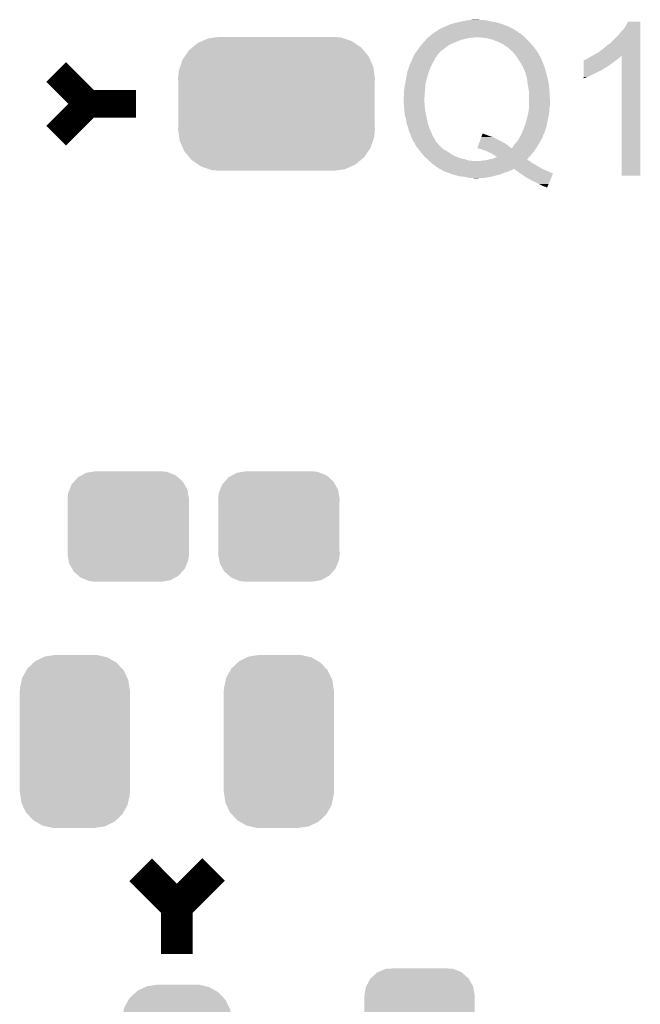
# Model space of a CAD drawing. Extents: x -4 to 126, y -8 to 66.
# Tile 78 of 256: x 20.08 to 24.04, y 52.56 to 58.83. Entities that reach past the tile are written whole.
import ezdxf

# ---------------------------------------------------------------- set-up
doc = ezdxf.new("R2010")
doc.units = 0
doc.layers.get('0').update_dxf_attribs({"linetype": 'CONTINUOUS'})
doc.layers.add('CLICKER_2_FOR_TMPM4L4A_V104_GTO', color=11, linetype='CONTINUOUS')
doc.layers.add('CLICKER_2_FOR_TMPM4L4A_V104_GTS', color=8, linetype='CONTINUOUS')

# ---------------------------------------------------------------- blocks, each defined once
blk = doc.blocks.new('CUSTOM_189')
for points in [[(-0.320744, 0.31339), (-0.298526, 0.325596), (0.317222, 0.31339), (0.30335, 0.325596)], [(-0.298526, 0.325596), (-0.268438, 0.342124), (0.30335, 0.325596), (0.2622, 0.342124)], [(-0.268438, 0.342124), (-0.233628, 0.347838), (0.2622, 0.342124), (0.247972, 0.347838)], [(-0.233628, 0.347838), (-0.20955, 0.35179), (0.247972, 0.347838), (0.20955, 0.35179)], [(-0.37475, 0.234078), (-0.360486, 0.26887), (0.377262, 0.234078), (0.357822, 0.26887)], [(-0.360486, 0.26887), (-0.34504, 0.286174), (0.357822, 0.26887), (0.348152, 0.286174)], [(-0.34504, 0.286174), (-0.320744, 0.31339), (0.348152, 0.286174), (0.317222, 0.31339)], [(-0.38735, 0.17526), (-0.383124, 0.213652), (0.38735, 0.17526), (0.380766, 0.213652)], [(-0.383124, 0.213652), (-0.37475, 0.234078), (0.380766, 0.213652), (0.377262, 0.234078)], [(-0.38608, 0.154124), (-0.38735, 0.17526), (0.38608, 0.154124), (0.38735, 0.17526)], [(-0.38608, -0.154124), (-0.38608, 0.154124), (0.38608, -0.154124), (0.38608, 0.154124)], [(-0.38735, -0.17526), (-0.38608, -0.154124), (0.38735, -0.17526), (0.38608, -0.154124)], [(-0.380764, -0.213652), (-0.38735, -0.17526), (0.383124, -0.213652), (0.38735, -0.17526)], [(-0.377262, -0.234078), (-0.380764, -0.213652), (0.374748, -0.234078), (0.383124, -0.213652)], [(-0.35782, -0.26887), (-0.377262, -0.234078), (0.360486, -0.26887), (0.374748, -0.234078)], [(-0.348152, -0.286174), (-0.35782, -0.26887), (0.345038, -0.286174), (0.360486, -0.26887)], [(-0.31722, -0.31339), (-0.348152, -0.286174), (0.320744, -0.31339), (0.345038, -0.286174)], [(-0.30335, -0.325596), (-0.31722, -0.31339), (0.298524, -0.325596), (0.320744, -0.31339)], [(-0.262198, -0.342124), (-0.30335, -0.325596), (0.268438, -0.342124), (0.298524, -0.325596)], [(-0.247972, -0.347838), (-0.262198, -0.342124), (0.233626, -0.347838), (0.268438, -0.342124)], [(-0.20955, -0.35179), (-0.247972, -0.347838), (0.20955, -0.35179), (0.233626, -0.347838)]]:
    blk.add_solid(points)
blk = doc.blocks.new('CUSTOM_193')
for points in [[(-0.267216, 0.361152), (-0.213724, 0.383108), (0.26779, 0.361152), (0.21312, 0.383108)], [(-0.213724, 0.383108), (-0.20803, 0.383392), (0.21312, 0.383108), (0.212412, 0.383392)], [(-0.20803, 0.383392), (-0.154122, 0.38608), (0.212412, 0.383392), (0.154132, 0.38608)], [(-0.341452, 0.269636), (-0.313432, 0.320688), (0.341702, 0.269636), (0.313176, 0.320688)], [(-0.313432, 0.320688), (-0.312264, 0.321732), (0.313176, 0.320688), (0.312592, 0.321732)], [(-0.312264, 0.321732), (-0.26893, 0.360448), (0.312592, 0.321732), (0.268592, 0.360448)], [(-0.26893, 0.360448), (-0.267216, 0.361152), (0.268592, 0.360448), (0.26779, 0.361152)], [(-0.35179, 0.21082), (-0.342144, 0.268372), (0.35179, 0.21082), (0.34192, 0.268372)], [(-0.342144, 0.268372), (-0.341452, 0.269636), (0.34192, 0.268372), (0.341702, 0.269636)], [(-0.35179, 0.20955), (-0.35179, 0.21082), (0.35179, 0.20955), (0.35179, 0.21082)], [(-0.35179, -0.20955), (-0.35179, 0.20955), (0.35179, -0.20955), (0.35179, 0.20955)], [(-0.35179, -0.21082), (-0.35179, -0.20955), (0.35179, -0.21082), (0.35179, -0.20955)], [(-0.34192, -0.268358), (-0.35179, -0.21082), (0.342148, -0.268358), (0.35179, -0.21082)], [(-0.341702, -0.269636), (-0.34192, -0.268358), (0.341446, -0.269636), (0.342148, -0.268358)], [(-0.313184, -0.320676), (-0.341702, -0.269636), (0.31344, -0.320676), (0.341446, -0.269636)], [(-0.312594, -0.321732), (-0.313184, -0.320676), (0.312258, -0.321732), (0.31344, -0.320676)], [(-0.268602, -0.36044), (-0.312594, -0.321732), (0.26894, -0.36044), (0.312258, -0.321732)], [(-0.267792, -0.361154), (-0.268602, -0.36044), (0.2672, -0.361154), (0.26894, -0.36044)], [(-0.213136, -0.383104), (-0.267792, -0.361154), (0.213734, -0.383104), (0.2672, -0.361154)], [(-0.212414, -0.383394), (-0.213136, -0.383104), (0.207926, -0.383394), (0.213734, -0.383104)], [(-0.154122, -0.38608), (-0.212414, -0.383394), (0.154132, -0.38608), (0.207926, -0.383394)]]:
    blk.add_solid(points)
blk = doc.blocks.new('CUSTOM_200')
for points in [[(-0.301578, 0.465588), (-0.262258, 0.502238), (0.29909, 0.465588), (0.264928, 0.502238)], [(-0.262258, 0.502238), (-0.252138, 0.51167), (0.264928, 0.502238), (0.248472, 0.51167)], [(-0.252138, 0.51167), (-0.202108, 0.535846), (0.248472, 0.51167), (0.206292, 0.535846)], [(-0.202108, 0.535846), (-0.191284, 0.541076), (0.206292, 0.535846), (0.182946, 0.541076)], [(-0.191284, 0.541076), (-0.128164, 0.55062), (0.182946, 0.541076), (0.140342, 0.55062)], [(-0.128164, 0.55062), (-0.12446, 0.55118), (0.140342, 0.55062), (0.12446, 0.55118)], [(-0.335186, 0.406952), (-0.30891, 0.452798), (0.333164, 0.406952), (0.31101, 0.452798)], [(-0.30891, 0.452798), (-0.301578, 0.465588), (0.31101, 0.452798), (0.29909, 0.465588)], [(-0.34996, 0.341002), (-0.33855, 0.391944), (0.34812, 0.341002), (0.340416, 0.391944)], [(-0.33855, 0.391944), (-0.335186, 0.406952), (0.340416, 0.391944), (0.333164, 0.406952)], [(-0.35179, -0.32512), (-0.35179, 0.32512), (0.35179, -0.32512), (0.35179, 0.32512)], [(-0.35052, 0.32512), (-0.34996, 0.341002), (0.35052, 0.32512), (0.34812, 0.341002)], [(-0.348118, -0.341002), (-0.35052, -0.32512), (0.34996, -0.341002), (0.35052, -0.32512)], [(-0.340416, -0.391944), (-0.348118, -0.341002), (0.338548, -0.391944), (0.34996, -0.341002)], [(-0.333162, -0.406952), (-0.340416, -0.391944), (0.335186, -0.406952), (0.338548, -0.391944)], [(-0.31101, -0.452798), (-0.333162, -0.406952), (0.308908, -0.452798), (0.335186, -0.406952)], [(-0.299088, -0.465588), (-0.31101, -0.452798), (0.301578, -0.465588), (0.308908, -0.452798)], [(-0.264928, -0.502238), (-0.299088, -0.465588), (0.262256, -0.502238), (0.301578, -0.465588)], [(-0.24847, -0.51167), (-0.264928, -0.502238), (0.252138, -0.51167), (0.262256, -0.502238)], [(-0.206292, -0.535846), (-0.24847, -0.51167), (0.202106, -0.535846), (0.252138, -0.51167)], [(-0.182944, -0.541076), (-0.206292, -0.535846), (0.191284, -0.541076), (0.202106, -0.535846)], [(-0.140342, -0.55062), (-0.182944, -0.541076), (0.128162, -0.55062), (0.191284, -0.541076)], [(-0.12446, -0.55118), (-0.140342, -0.55062), (0.12446, -0.55118), (0.128162, -0.55062)]]:
    blk.add_solid(points)
blk = doc.blocks.new('CUSTOM_225')
for points in [[(-0.537468, 0.357976), (-0.50137, 0.387716), (0.540962, 0.357976), (0.497426, 0.387716)], [(-0.50137, 0.387716), (-0.475056, 0.399202), (0.497426, 0.387716), (0.48061, 0.399202)], [(-0.475056, 0.399202), (-0.434384, 0.416954), (0.48061, 0.399202), (0.427352, 0.416954)], [(-0.434384, 0.416954), (-0.39463, 0.422314), (0.427352, 0.416954), (0.41127, 0.422314)], [(-0.39463, 0.422314), (-0.36195, 0.42672), (0.41127, 0.422314), (0.36195, 0.42672)], [(-0.585008, 0.30179), (-0.55778, 0.34124), (0.587708, 0.30179), (0.554888, 0.34124)], [(-0.55778, 0.34124), (-0.537468, 0.357976), (0.554888, 0.34124), (0.540962, 0.357976)], [(-0.614922, 0.234946), (-0.599296, 0.281086), (0.617268, 0.234946), (0.596864, 0.281086)], [(-0.599296, 0.281086), (-0.585008, 0.30179), (0.596864, 0.281086), (0.587708, 0.30179)], [(-0.62738, 0.16256), (-0.622738, 0.21186), (0.62738, 0.16256), (0.620494, 0.21186)], [(-0.622738, 0.21186), (-0.614922, 0.234946), (0.620494, 0.21186), (0.617268, 0.234946)], [(-0.62611, 0.136688), (-0.62738, 0.16256), (0.62611, 0.136688), (0.62738, 0.16256)], [(-0.62611, -0.136688), (-0.62611, 0.136688), (0.62611, -0.136688), (0.62611, 0.136688)], [(-0.62738, -0.16256), (-0.62611, -0.136688), (0.62738, -0.16256), (0.62611, -0.136688)], [(-0.620492, -0.21186), (-0.62738, -0.16256), (0.622738, -0.21186), (0.62738, -0.16256)], [(-0.617268, -0.234946), (-0.620492, -0.21186), (0.61492, -0.234946), (0.622738, -0.21186)], [(-0.596862, -0.281086), (-0.617268, -0.234946), (0.599296, -0.281086), (0.61492, -0.234946)], [(-0.587708, -0.30179), (-0.596862, -0.281086), (0.585006, -0.30179), (0.599296, -0.281086)], [(-0.554886, -0.34124), (-0.587708, -0.30179), (0.55778, -0.34124), (0.585006, -0.30179)], [(-0.540962, -0.357976), (-0.554886, -0.34124), (0.537466, -0.357976), (0.55778, -0.34124)], [(-0.497424, -0.387716), (-0.540962, -0.357976), (0.50137, -0.387716), (0.537466, -0.357976)], [(-0.48061, -0.399202), (-0.497424, -0.387716), (0.475054, -0.399202), (0.50137, -0.387716)], [(-0.42735, -0.416954), (-0.48061, -0.399202), (0.434384, -0.416954), (0.475054, -0.399202)], [(-0.41127, -0.422314), (-0.42735, -0.416954), (0.394628, -0.422314), (0.434384, -0.416954)], [(-0.36195, -0.42672), (-0.41127, -0.422314), (0.36195, -0.42672), (0.394628, -0.422314)]]:
    blk.add_solid(points)

msp = doc.modelspace()

# ---------------------------------------------------------------- linework, layer by layer
at = {"layer": 'CLICKER_2_FOR_TMPM4L4A_V104_GTO'}
for points, const_width in [([(20.31492, 58.4962), (20.51812, 58.293)], 0.1778), ([(20.31492, 58.0898), (20.51812, 58.293)], 0.1778), ([(20.51812, 58.293), (20.82292, 58.293)], 0.1778), ([(20.8534, 53.41366), (21.08454, 53.18252), (21.31822, 53.4162)], 0.2032), ([(21.08454, 52.87772), (21.08454, 53.18252)], 0.2032)]:
    msp.add_lwpolyline(points, dxfattribs=dict(at, const_width=const_width))
for points in [[(22.753322, 58.765442), (22.755866, 58.76798), (23.236422, 58.765442), (23.231854, 58.76798)], [(22.755866, 58.76798), (22.758406, 58.767984), (23.231854, 58.76798), (23.231848, 58.767984)], [(22.758406, 58.767984), (22.76602, 58.77306), (23.231848, 58.767984), (23.222712, 58.77306)], [(22.76602, 58.77306), (22.77364, 58.7756), (23.222712, 58.77306), (23.21814, 58.7756)], [(22.77364, 58.7756), (22.793962, 58.78576), (23.21814, 58.7756), (23.19782, 58.78576)], [(22.793962, 58.78576), (22.8092, 58.79084), (23.19782, 58.78576), (23.184276, 58.79084)], [(22.8092, 58.79084), (22.824442, 58.798462), (23.184276, 58.79084), (23.163954, 58.798462)], [(22.824442, 58.798462), (22.833332, 58.801002), (23.163954, 58.798462), (23.15718, 58.801002)], [(22.833332, 58.801002), (22.86, 58.80862), (23.15718, 58.801002), (23.131276, 58.80862)], [(22.86, 58.80862), (22.88159, 58.8137), (23.131276, 58.80862), (23.114002, 58.8137)], [(22.88159, 58.8137), (22.90318, 58.81878), (23.114002, 58.8137), (23.078442, 58.81878)], [(22.90318, 58.81878), (22.931964, 58.82386), (23.078442, 58.81878), (23.060662, 58.82386)], [(22.931964, 58.82386), (22.946358, 58.8264), (23.060662, 58.82386), (23.045422, 58.8264)], [(22.946358, 58.8264), (22.971758, 58.82894), (23.020022, 58.8264), (23.009862, 58.82894)], [(23.911562, 58.74766), (23.93188, 58.76798), (24.038558, 58.74766), (24.038558, 58.76798)], [(23.93188, 58.76798), (23.94712, 58.790842), (24.038558, 58.76798), (24.038558, 58.790842)], [(23.94712, 58.790842), (23.959822, 58.816218), (24.038558, 58.790842), (24.03856, 58.816218)], [(23.959822, 58.816218), (23.959834, 58.81624), (24.03856, 58.816218), (23.959834, 58.81624)], [(22.675214, 58.70448), (22.67987, 58.70956), (22.91334, 58.70448), (22.93112, 58.70956)], [(22.67987, 58.70956), (22.6822, 58.7121), (22.93112, 58.70956), (22.94636, 58.7121)], [(22.6822, 58.7121), (22.682202, 58.712102), (22.94636, 58.7121), (22.94637, 58.712102)], [(22.682202, 58.712102), (22.6852, 58.71464), (22.94637, 58.712102), (22.959062, 58.71464)], [(22.6852, 58.71464), (22.688202, 58.71718), (22.971762, 58.71464), (22.981922, 58.71718)], [(22.688202, 58.71718), (22.712214, 58.737498), (23.30196, 58.71718), (23.279102, 58.737498)], [(22.712214, 58.737498), (22.71522, 58.74004), (23.279102, 58.737498), (23.274866, 58.74004)], [(22.71522, 58.74004), (22.722836, 58.745118), (23.274866, 58.74004), (23.266402, 58.745118)], [(22.722836, 58.745118), (22.734262, 58.752736), (23.266402, 58.745118), (23.258782, 58.752736)], [(22.734262, 58.752736), (22.738078, 58.75528), (23.258782, 58.752736), (23.25116, 58.75528)], [(22.738078, 58.75528), (22.745698, 58.76036), (23.25116, 58.75528), (23.24354, 58.76036)], [(22.745698, 58.76036), (22.749506, 58.762898), (23.24354, 58.76036), (23.241, 58.762898)], [(22.749506, 58.762898), (22.753322, 58.765442), (23.241, 58.762898), (23.236422, 58.765442)], [(23.03272, 58.71464), (22.99716, 58.71718), (23.3045, 58.71464), (23.30196, 58.71718)], [(23.06574, 58.70956), (23.03272, 58.71464), (23.30958, 58.70956), (23.3045, 58.71464)], [(23.096222, 58.701938), (23.06574, 58.70956), (23.317202, 58.701938), (23.30958, 58.70956)], [(23.85314, 58.684162), (23.89632, 58.727342), (24.038556, 58.684162), (24.038558, 58.727342)], [(23.89632, 58.727342), (23.911562, 58.74766), (24.038558, 58.727342), (24.038558, 58.74766)], [(22.618468, 58.6359), (22.627704, 58.6486), (22.77618, 58.6359), (22.79396, 58.6486)], [(22.627704, 58.6486), (22.6314, 58.65368), (22.79396, 58.6486), (22.800734, 58.65368)], [(22.6314, 58.65368), (22.639712, 58.66384), (22.800734, 58.65368), (22.814282, 58.66384)], [(22.639712, 58.66384), (22.65426, 58.681618), (22.814282, 58.66384), (22.849836, 58.681618)], [(22.65426, 58.681618), (22.65659, 58.68416), (22.849836, 58.681618), (22.85492, 58.68416)], [(22.65659, 58.68416), (22.663574, 58.69178), (22.85492, 58.68416), (22.87524, 58.69178)], [(22.663574, 58.69178), (22.670558, 58.6994), (22.87524, 58.69178), (22.893022, 58.6994)], [(22.670558, 58.6994), (22.675214, 58.70448), (22.893022, 58.6994), (22.91334, 58.70448)], [(23.12162, 58.69178), (23.096222, 58.701938), (23.32736, 58.69178), (23.317202, 58.701938)], [(23.141942, 58.684158), (23.12162, 58.69178), (23.334348, 58.684158), (23.32736, 58.69178)], [(23.14956, 58.67908), (23.141942, 58.684158), (23.339002, 58.67908), (23.334348, 58.684158)], [(23.157184, 58.676538), (23.14956, 58.67908), (23.341332, 58.676538), (23.339002, 58.67908)], [(23.164804, 58.67146), (23.157184, 58.676538), (23.345988, 58.67146), (23.341332, 58.676538)], [(23.167346, 58.671446), (23.164804, 58.67146), (23.346, 58.671446), (23.345988, 58.67146)], [(23.169894, 58.66638), (23.167346, 58.671446), (23.350644, 58.66638), (23.346, 58.671446)], [(23.172426, 58.666376), (23.169894, 58.66638), (23.350648, 58.666376), (23.350644, 58.66638)], [(23.179678, 58.6613), (23.172426, 58.666376), (23.3553, 58.6613), (23.350648, 58.666376)], [(23.197822, 58.648598), (23.179678, 58.6613), (23.364616, 58.648598), (23.3553, 58.6613)], [(23.22322, 58.62574), (23.197822, 58.648598), (23.38138, 58.62574), (23.364616, 58.648598)], [(23.79472, 58.63844), (23.82266, 58.6613), (24.038556, 58.63844), (24.038556, 58.6613)], [(23.82266, 58.6613), (23.85314, 58.684162), (24.038556, 58.6613), (24.038556, 58.684162)], [(22.583702, 58.57494), (22.58822, 58.585104), (22.72792, 58.57494), (22.731988, 58.585104)], [(22.58822, 58.585104), (22.588224, 58.58764), (22.731988, 58.585104), (22.733004, 58.58764)], [(22.588224, 58.58764), (22.588226, 58.587646), (22.733004, 58.58764), (22.733008, 58.587646)], [(22.588226, 58.587646), (22.59076, 58.590184), (22.733008, 58.587646), (22.735546, 58.590184)], [(22.59076, 58.590184), (22.593302, 58.597804), (22.735546, 58.590184), (22.743162, 58.597804)], [(22.593302, 58.597804), (22.59838, 58.605422), (22.743162, 58.597804), (22.746972, 58.605422)], [(22.59838, 58.605422), (22.599648, 58.60796), (22.746972, 58.605422), (22.748242, 58.60796)], [(22.599648, 58.60796), (22.603462, 58.61558), (22.748242, 58.60796), (22.75586, 58.61558)], [(22.603462, 58.61558), (22.61108, 58.62574), (22.75586, 58.61558), (22.76602, 58.62574)], [(22.61108, 58.62574), (22.618468, 58.6359), (22.76602, 58.62574), (22.77618, 58.6359)], [(23.225478, 58.6232), (23.22322, 58.62574), (23.383242, 58.6232), (23.38138, 58.62574)], [(23.24354, 58.60288), (23.225478, 58.6232), (23.394672, 58.60288), (23.383242, 58.6232)], [(23.257088, 58.58256), (23.24354, 58.60288), (23.4061, 58.58256), (23.394672, 58.60288)], [(23.25878, 58.58002), (23.257088, 58.58256), (23.407372, 58.58002), (23.4061, 58.58256)], [(23.263544, 58.572398), (23.25878, 58.58002), (23.411182, 58.572398), (23.407372, 58.58002)], [(23.695664, 58.577482), (23.703282, 58.58256), (23.893782, 58.577482), (23.9014, 58.58256)], [(23.703282, 58.58256), (23.713438, 58.58764), (23.9014, 58.58256), (23.90648, 58.58764)], [(23.713438, 58.58764), (23.730362, 58.597794), (23.90648, 58.58764), (23.916634, 58.597794)], [(23.730362, 58.597794), (23.730372, 58.5978), (23.916634, 58.597794), (23.919158, 58.5978)], [(23.730372, 58.5978), (23.73884, 58.60288), (24.038554, 58.5978), (24.038554, 58.60288)], [(23.73884, 58.60288), (23.766782, 58.61812), (24.038554, 58.60288), (24.038554, 58.61812)], [(23.766782, 58.61812), (23.79472, 58.63844), (24.038554, 58.61812), (24.038556, 58.63844)], [(23.91918, 57.835822), (23.919158, 58.5978), (24.038538, 57.835822), (24.038554, 58.5978)], [(22.552662, 58.493662), (22.56282, 58.52414), (22.68982, 58.493662), (22.69998, 58.52414)], [(22.56282, 58.52414), (22.5679, 58.539378), (22.69998, 58.52414), (22.707598, 58.539378)], [(22.5679, 58.539378), (22.57693, 58.559702), (22.707598, 58.539378), (22.717762, 58.559702)], [(22.57693, 58.559702), (22.583702, 58.57494), (22.717762, 58.559702), (22.72792, 58.57494)], [(23.269894, 58.562238), (23.263544, 58.572398), (23.41372, 58.562238), (23.411182, 58.572398)], [(23.27148, 58.5597), (23.269894, 58.562238), (23.41499, 58.5597), (23.41372, 58.562238)], [(23.27656, 58.55208), (23.27148, 58.5597), (23.4188, 58.55208), (23.41499, 58.5597)], [(23.28164, 58.54446), (23.27656, 58.55208), (23.42185, 58.54446), (23.4188, 58.55208)], [(23.283338, 58.539382), (23.28164, 58.54446), (23.42388, 58.539382), (23.42185, 58.54446)], [(23.284188, 58.536838), (23.283338, 58.539382), (23.424728, 58.536838), (23.42388, 58.539382)], [(23.28926, 58.534286), (23.284188, 58.536838), (23.42558, 58.534286), (23.424728, 58.536838)], [(23.289262, 58.529216), (23.28926, 58.534286), (23.42727, 58.529216), (23.42558, 58.534286)], [(23.291606, 58.52414), (23.289262, 58.529216), (23.42896, 58.52414), (23.42727, 58.529216)], [(23.304502, 58.4962), (23.291606, 58.52414), (23.436944, 58.4962), (23.42896, 58.52414)], [(23.67789, 58.51652), (23.677894, 58.53176), (23.804876, 58.51652), (23.830282, 58.53176)], [(23.677894, 58.53176), (23.677896, 58.547), (23.830282, 58.53176), (23.85314, 58.547)], [(23.677896, 58.547), (23.6779, 58.5597), (23.85314, 58.547), (23.87092, 58.5597)], [(23.6779, 58.5597), (23.677902, 58.56986), (23.87092, 58.5597), (23.883112, 58.56986)], [(23.677902, 58.56986), (23.680426, 58.569866), (23.883112, 58.56986), (23.883118, 58.569866)], [(23.680426, 58.569866), (23.68296, 58.5724), (23.883118, 58.569866), (23.88616, 58.5724)], [(23.68296, 58.5724), (23.682964, 58.572402), (23.88616, 58.5724), (23.886162, 58.572402)], [(23.682964, 58.572402), (23.688042, 58.57494), (23.886162, 58.572402), (23.88997, 58.57494)], [(23.688042, 58.57494), (23.695664, 58.577482), (23.88997, 58.57494), (23.893782, 58.577482)], [(22.54504, 58.45048), (22.54997, 58.47842), (22.677118, 58.45048), (22.68474, 58.47842)], [(22.54997, 58.47842), (22.552662, 58.493662), (22.68474, 58.47842), (22.68982, 58.493662)], [(23.30668, 58.48858), (23.304502, 58.4962), (23.43912, 58.48858), (23.436944, 58.4962)], [(23.31466, 58.460638), (23.30668, 58.48858), (23.446106, 58.460638), (23.43912, 58.48858)], [(23.316476, 58.44794), (23.31466, 58.460638), (23.44928, 58.44794), (23.446106, 58.460638)], [(23.67788, 58.46318), (23.677886, 58.49366), (23.700738, 58.46318), (23.7617, 58.49366)], [(23.67788, 58.45559), (23.67788, 58.46318), (23.67788, 58.45559), (23.700738, 58.46318)], [(23.677886, 58.49366), (23.677888, 58.50128), (23.7617, 58.49366), (23.779478, 58.50128)], [(23.677888, 58.50128), (23.67789, 58.5089), (23.779478, 58.50128), (23.792182, 58.5089)], [(23.67789, 58.516498), (23.67789, 58.51652), (23.80234, 58.516498), (23.804876, 58.51652)], [(23.67789, 58.513974), (23.67789, 58.516498), (23.802326, 58.513974), (23.80234, 58.516498)], [(23.67789, 58.5089), (23.67789, 58.513974), (23.792182, 58.5089), (23.802326, 58.513974)], [(22.53234, 58.37428), (22.53488, 58.39206), (22.66569, 58.37428), (22.66696, 58.39206)], [(22.53488, 58.39206), (22.53742, 58.40984), (22.66696, 58.39206), (22.66844, 58.40984)], [(22.53742, 58.40984), (22.5398, 58.422542), (22.66844, 58.40984), (22.6695, 58.422542)], [(22.5398, 58.422542), (22.54504, 58.45048), (22.6695, 58.422542), (22.677118, 58.45048)], [(23.31974, 58.42508), (23.316476, 58.44794), (23.45436, 58.42508), (23.44928, 58.44794)], [(23.319742, 58.425078), (23.31974, 58.42508), (23.45436, 58.425078), (23.45436, 58.42508)], [(23.32482, 58.39206), (23.319742, 58.425078), (23.457836, 58.39206), (23.45436, 58.425078)], [(23.32736, 58.37936), (23.32482, 58.39206), (23.459174, 58.37936), (23.457836, 58.39206)], [(22.5298, 58.336182), (22.53234, 58.346342), (22.662968, 58.336182), (22.663694, 58.346342)], [(22.5298, 58.32094), (22.5298, 58.336182), (22.66188, 58.32094), (22.662968, 58.336182)], [(22.53234, 58.346342), (22.53234, 58.37428), (22.663694, 58.346342), (22.66569, 58.37428)], [(23.327784, 58.37682), (23.32736, 58.37936), (23.45944, 58.37682), (23.459174, 58.37936)], [(23.3299, 58.364118), (23.327784, 58.37682), (23.460046, 58.364118), (23.45944, 58.37682)], [(23.3299, 58.32348), (23.3299, 58.364118), (23.46198, 58.32348), (23.460046, 58.364118)], [(22.53069, 58.303162), (22.5298, 58.32094), (22.66188, 58.303162), (22.66188, 58.32094)], [(22.531324, 58.290462), (22.53069, 58.303162), (22.66442, 58.290462), (22.66188, 58.303162)], [(22.532086, 58.275222), (22.531324, 58.290462), (22.66442, 58.275222), (22.66442, 58.290462)], [(22.53234, 58.27014), (22.532086, 58.275222), (22.665146, 58.27014), (22.66442, 58.275222)], [(22.533678, 58.25744), (22.53234, 58.27014), (22.66696, 58.25744), (22.665146, 58.27014)], [(23.328532, 58.265058), (23.329704, 58.280298), (23.45944, 58.265058), (23.46198, 58.280298)], [(23.329704, 58.280298), (23.3299, 58.28284), (23.46198, 58.280298), (23.46198, 58.28284)], [(23.3299, 58.28284), (23.3299, 58.32348), (23.46198, 58.28284), (23.46198, 58.32348)], [(22.535816, 58.23712), (22.533678, 58.25744), (22.6695, 58.23712), (22.66696, 58.25744)], [(22.53742, 58.221882), (22.535816, 58.23712), (22.672888, 58.221882), (22.6695, 58.23712)], [(22.539708, 58.21426), (22.53742, 58.221882), (22.67458, 58.21426), (22.672888, 58.221882)], [(22.54504, 58.196482), (22.539708, 58.21426), (22.678324, 58.196482), (22.67458, 58.21426)], [(23.31212, 58.18632), (23.31974, 58.2168), (23.447828, 58.18632), (23.454358, 58.2168)], [(23.31974, 58.216802), (23.32736, 58.24982), (23.45436, 58.216802), (23.459076, 58.24982)], [(23.31974, 58.2168), (23.31974, 58.216802), (23.454358, 58.2168), (23.45436, 58.216802)], [(23.32736, 58.24982), (23.327554, 58.25236), (23.459076, 58.24982), (23.45944, 58.25236)], [(23.327554, 58.25236), (23.328532, 58.265058), (23.45944, 58.25236), (23.45944, 58.265058)], [(22.54758, 58.176162), (22.54504, 58.196482), (22.682602, 58.176162), (22.678324, 58.196482)], [(22.55012, 58.166002), (22.54758, 58.176162), (22.68474, 58.166002), (22.682602, 58.176162)], [(22.55266, 58.155842), (22.55012, 58.166002), (22.688128, 58.155842), (22.68474, 58.166002)], [(22.558104, 58.14314), (22.55266, 58.155842), (22.69236, 58.14314), (22.688128, 58.155842)], [(22.560278, 58.138062), (22.558104, 58.14314), (22.694618, 58.138062), (22.69236, 58.14314)], [(23.29434, 58.13298), (23.298404, 58.14314), (23.43549, 58.13298), (23.439118, 58.14314)], [(23.298404, 58.14314), (23.3045, 58.158378), (23.439118, 58.14314), (23.442166, 58.158378)], [(23.3045, 58.158378), (23.310734, 58.18124), (23.442166, 58.158378), (23.44674, 58.18124)], [(23.310734, 58.18124), (23.31212, 58.18632), (23.44674, 58.18124), (23.447828, 58.18632)], [(22.56282, 58.120284), (22.560278, 58.138062), (22.70252, 58.120284), (22.694618, 58.138062)], [(22.562822, 58.12028), (22.56282, 58.120284), (22.70252, 58.12028), (22.70252, 58.120284)], [(22.57044, 58.10504), (22.562822, 58.12028), (22.708616, 58.10504), (22.70252, 58.12028)], [(22.574504, 58.09488), (22.57044, 58.10504), (22.71268, 58.09488), (22.708616, 58.10504)], [(22.575518, 58.092342), (22.574504, 58.09488), (22.71409, 58.092342), (22.71268, 58.09488)], [(22.578058, 58.082182), (22.575518, 58.092342), (22.719736, 58.082182), (22.71409, 58.092342)], [(22.58822, 58.06186), (22.578058, 58.082182), (22.731024, 58.06186), (22.719736, 58.082182)], [(23.014388, 58.0517), (23.025388, 58.082182), (23.15718, 58.0517), (23.096218, 58.082182)], [(23.025388, 58.082182), (23.028138, 58.0898), (23.096218, 58.082182), (23.07082, 58.0898)], [(23.028138, 58.0898), (23.029972, 58.094882), (23.07082, 58.0898), (23.060658, 58.094882)], [(23.029972, 58.094882), (23.030888, 58.09742), (23.060658, 58.094882), (23.050502, 58.09742)], [(23.030888, 58.09742), (23.031804, 58.09996), (23.050502, 58.09742), (23.04288, 58.09996)], [(23.031804, 58.09996), (23.032716, 58.102484), (23.04288, 58.09996), (23.03783, 58.102484)], [(23.032716, 58.102484), (23.037796, 58.1025), (23.03783, 58.102484), (23.037796, 58.1025)], [(23.26531, 58.07202), (23.271116, 58.08218), (23.41118, 58.07202), (23.41626, 58.08218)], [(23.271116, 58.08218), (23.27402, 58.08726), (23.41626, 58.08218), (23.417952, 58.08726)], [(23.27402, 58.08726), (23.278534, 58.097418), (23.417952, 58.08726), (23.42134, 58.097418)], [(23.278534, 58.097418), (23.28079, 58.102496), (23.42134, 58.097418), (23.423878, 58.102496)], [(23.28079, 58.102496), (23.281918, 58.105034), (23.423878, 58.102496), (23.426414, 58.105034)], [(23.281918, 58.105034), (23.283048, 58.107576), (23.426414, 58.105034), (23.42642, 58.107576)], [(23.283048, 58.107576), (23.29434, 58.13298), (23.42642, 58.107576), (23.43549, 58.13298)], [(22.595364, 58.049162), (22.58822, 58.06186), (22.738078, 58.049162), (22.731024, 58.06186)], [(22.605362, 58.031386), (22.595364, 58.049162), (22.755854, 58.031386), (22.738078, 58.049162)], [(22.60679, 58.028846), (22.605362, 58.031386), (22.75586, 58.028846), (22.755854, 58.031386)], [(22.608222, 58.026302), (22.60679, 58.028846), (22.758398, 58.026302), (22.75586, 58.028846)], [(22.611078, 58.021222), (22.608222, 58.026302), (22.766018, 58.021222), (22.758398, 58.026302)], [(22.617066, 58.013602), (22.611078, 58.021222), (22.771098, 58.013602), (22.766018, 58.021222)], [(22.999724, 58.011064), (23.007974, 58.033922), (23.215596, 58.011064), (23.187658, 58.033922)], [(23.007974, 58.033922), (23.014388, 58.0517), (23.187658, 58.033922), (23.15718, 58.0517)], [(23.223214, 58.013598), (23.228298, 58.021218), (23.376772, 58.013598), (23.381622, 58.021218)], [(23.228298, 58.021218), (23.229568, 58.02376), (23.381622, 58.021218), (23.38324, 58.02376)], [(23.229568, 58.02376), (23.233378, 58.031376), (23.38324, 58.02376), (23.387808, 58.031376)], [(23.233378, 58.031376), (23.24354, 58.04154), (23.387808, 58.031376), (23.393908, 58.04154)], [(23.24354, 58.04154), (23.249636, 58.04916), (23.393908, 58.04154), (23.39848, 58.04916)], [(23.249636, 58.04916), (23.2537, 58.05424), (23.39848, 58.04916), (23.401302, 58.05424)], [(23.2537, 58.05424), (23.26386, 58.06948), (23.401302, 58.05424), (23.409768, 58.06948)], [(23.26386, 58.06948), (23.26531, 58.07202), (23.409768, 58.06948), (23.41118, 58.07202)], [(22.623056, 58.00598), (22.617066, 58.013602), (22.78126, 58.00598), (22.771098, 58.013602)], [(22.63503, 57.99074), (22.623056, 58.00598), (22.806662, 57.99074), (22.78126, 58.00598)], [(22.63902, 57.98566), (22.63503, 57.99074), (22.814282, 57.98566), (22.806662, 57.99074)], [(22.65172, 57.97042), (22.63902, 57.98566), (22.83714, 57.97042), (22.814282, 57.98566)], [(22.660188, 57.96026), (22.65172, 57.97042), (22.854918, 57.96026), (22.83714, 57.97042)], [(22.664418, 57.955182), (22.660188, 57.96026), (22.868462, 57.955182), (22.854918, 57.96026)], [(22.675594, 57.945022), (22.664418, 57.955182), (22.895558, 57.945022), (22.868462, 57.955182)], [(22.999722, 58.011054), (22.999724, 58.01106), (23.375154, 58.011054), (23.375158, 58.01106)], [(23.0251, 58.00344), (22.999722, 58.011054), (23.370308, 58.00344), (23.375154, 58.011054)], [(22.999724, 58.01106), (22.999724, 58.011064), (23.218136, 58.01106), (23.215596, 58.011064)], [(23.047958, 57.99582), (23.0251, 58.00344), (23.36546, 57.99582), (23.370308, 58.00344)], [(23.07082, 57.98566), (23.047958, 57.99582), (23.357146, 57.98566), (23.36546, 57.99582)], [(23.088602, 57.978038), (23.07082, 57.98566), (23.35091, 57.978038), (23.357146, 57.98566)], [(23.103836, 57.967882), (23.088602, 57.978038), (23.3426, 57.967882), (23.35091, 57.978038)], [(23.103838, 57.96788), (23.103836, 57.967882), (23.342598, 57.96788), (23.3426, 57.967882)], [(23.11654, 57.960262), (23.103838, 57.96788), (23.335676, 57.960262), (23.342598, 57.96788)], [(23.103838, 57.94502), (23.126606, 57.95514), (23.32183, 57.94502), (23.331024, 57.95514)], [(23.124164, 57.95518), (23.11654, 57.960262), (23.33106, 57.95518), (23.335676, 57.960262)], [(23.126606, 57.95514), (23.124164, 57.95518), (23.331024, 57.95514), (23.33106, 57.95518)], [(23.218136, 58.01106), (23.223214, 58.013598), (23.375158, 58.01106), (23.376772, 58.013598)], [(22.681186, 57.93994), (22.675594, 57.945022), (22.920958, 57.93994), (22.895558, 57.945022)], [(22.689564, 57.932322), (22.681186, 57.93994), (22.943818, 57.932322), (22.920958, 57.93994)], [(22.69236, 57.92978), (22.689564, 57.932322), (22.96922, 57.92978), (22.943818, 57.932322)], [(22.692366, 57.929776), (22.69236, 57.92978), (23.332442, 57.929776), (23.332432, 57.92978)], [(22.700934, 57.92216), (22.692366, 57.929776), (23.34006, 57.92216), (23.332442, 57.929776)], [(22.706646, 57.917082), (22.700934, 57.92216), (23.347678, 57.917082), (23.34006, 57.92216)], [(22.71522, 57.90946), (22.706646, 57.917082), (23.361398, 57.90946), (23.347678, 57.917082)], [(22.721994, 57.90438), (22.71522, 57.90946), (23.37054, 57.90438), (23.361398, 57.90946)], [(22.73554, 57.89422), (22.721994, 57.90438), (23.387474, 57.89422), (23.37054, 57.90438)], [(22.74316, 57.88914), (22.73554, 57.89422), (23.39594, 57.88914), (23.387474, 57.89422)], [(23.022558, 57.92978), (23.0378, 57.93232), (23.332432, 57.92978), (23.324822, 57.93232)], [(23.0378, 57.93232), (23.06064, 57.934858), (23.324822, 57.93232), (23.319746, 57.934858)], [(23.06064, 57.934858), (23.060658, 57.93486), (23.319746, 57.934858), (23.319746, 57.93486)], [(23.060658, 57.93486), (23.08093, 57.939928), (23.319746, 57.93486), (23.317206, 57.939928)], [(23.08093, 57.939928), (23.08098, 57.93994), (23.317206, 57.939928), (23.317216, 57.93994)], [(23.08098, 57.93994), (23.103838, 57.94502), (23.317216, 57.93994), (23.32183, 57.94502)], [(22.748234, 57.884066), (22.74316, 57.88914), (23.405244, 57.884066), (23.39594, 57.88914)], [(22.750774, 57.88406), (22.748234, 57.884066), (23.405254, 57.88406), (23.405244, 57.884066)], [(22.75332, 57.881522), (22.750774, 57.88406), (23.409908, 57.881522), (23.405254, 57.88406)], [(22.758404, 57.87898), (22.75332, 57.881522), (23.414568, 57.87898), (23.409908, 57.881522)], [(22.758416, 57.878974), (22.758404, 57.87898), (23.230834, 57.878974), (23.233376, 57.87898)], [(22.763488, 57.876438), (22.758416, 57.878974), (23.228296, 57.876438), (23.230834, 57.878974)], [(22.768568, 57.873898), (22.763488, 57.876438), (23.223218, 57.873898), (23.228296, 57.876438)], [(22.778726, 57.868818), (22.768568, 57.873898), (23.215598, 57.868818), (23.223218, 57.873898)], [(22.783806, 57.866278), (22.778726, 57.868818), (23.202896, 57.866278), (23.215598, 57.868818)], [(22.79396, 57.8612), (22.783806, 57.866278), (23.196126, 57.8612), (23.202896, 57.866278)], [(22.800738, 57.858658), (22.79396, 57.8612), (23.192738, 57.858658), (23.196126, 57.8612)], [(22.807512, 57.856118), (22.800738, 57.858658), (23.177498, 57.856118), (23.192738, 57.858658)], [(22.82105, 57.85104), (22.807512, 57.856118), (23.16226, 57.85104), (23.177498, 57.856118)], [(22.8346, 57.845958), (22.82105, 57.85104), (23.152096, 57.845958), (23.16226, 57.85104)], [(22.843238, 57.843418), (22.8346, 57.845958), (23.147018, 57.843418), (23.152096, 57.845958)], [(22.877778, 57.83326), (22.843238, 57.843418), (23.106382, 57.83326), (23.147018, 57.843418)], [(22.913338, 57.82818), (22.877778, 57.83326), (23.08606, 57.82818), (23.106382, 57.83326)], [(22.931118, 57.82564), (22.913338, 57.82818), (23.070818, 57.82564), (23.08606, 57.82818)], [(23.240304, 57.8739), (23.233376, 57.87898), (23.42388, 57.8739), (23.414568, 57.87898)], [(23.257624, 57.8612), (23.240304, 57.8739), (23.45436, 57.8612), (23.42388, 57.8739)], [(23.27148, 57.85104), (23.257624, 57.8612), (23.476672, 57.85104), (23.45436, 57.8612)], [(23.27532, 57.84848), (23.27148, 57.85104), (23.482292, 57.84848), (23.476672, 57.85104)], [(23.30958, 57.82564), (23.27532, 57.84848), (23.472498, 57.82564), (23.482292, 57.84848)], [(24.038538, 57.8358), (23.91918, 57.835822), (24.038538, 57.8358), (24.038538, 57.835822)], [(22.946358, 57.820562), (22.931118, 57.82564), (23.04035, 57.820562), (23.070818, 57.82564)], [(22.971758, 57.82056), (22.946358, 57.820562), (23.040338, 57.82056), (23.04035, 57.820562)], [(22.981918, 57.81802), (22.971758, 57.82056), (22.994618, 57.81802), (23.01748, 57.82056)], [(23.345142, 57.80532), (23.30958, 57.82564), (23.463786, 57.80532), (23.472498, 57.82564)], [(23.378158, 57.79008), (23.345142, 57.80532), (23.457252, 57.79008), (23.463786, 57.80532)], [(23.390858, 57.78246), (23.378158, 57.79008), (23.453984, 57.78246), (23.457252, 57.79008)], [(23.403562, 57.77738), (23.390858, 57.78246), (23.451806, 57.77738), (23.453984, 57.78246)], [(23.416258, 57.76976), (23.403562, 57.77738), (23.44854, 57.76976), (23.451806, 57.77738)], [(23.423882, 57.76722), (23.416258, 57.76976), (23.44745, 57.76722), (23.44854, 57.76976)], [(23.434038, 57.764682), (23.423882, 57.76722), (23.446362, 57.764682), (23.44745, 57.76722)], [(23.439116, 57.762142), (23.434038, 57.764682), (23.445272, 57.762142), (23.446362, 57.764682)], [(23.441654, 57.759606), (23.439116, 57.762142), (23.444186, 57.759606), (23.445272, 57.762142)], [(23.444184, 57.7596), (23.441654, 57.759606), (23.444184, 57.7596), (23.444186, 57.759606)]]:
    msp.add_solid(points, dxfattribs=at)

# ---------------------------------------------------------------- block references
at = {"layer": 'CLICKER_2_FOR_TMPM4L4A_V104_GTS'}
for name, p in [('CUSTOM_225', (21.71954, 58.293)), ('CUSTOM_189', (20.77466, 55.6006)), ('CUSTOM_189', (21.73478, 55.6006)), ('CUSTOM_200', (20.4343, 54.23154)), ('CUSTOM_200', (21.73478, 54.23154)), ('CUSTOM_193', (22.6314, 52.4002)), ('CUSTOM_200', (21.08454, 52.13096))]:
    msp.add_blockref(name, p, dxfattribs=at)

doc.saveas('drawing.dxf')
